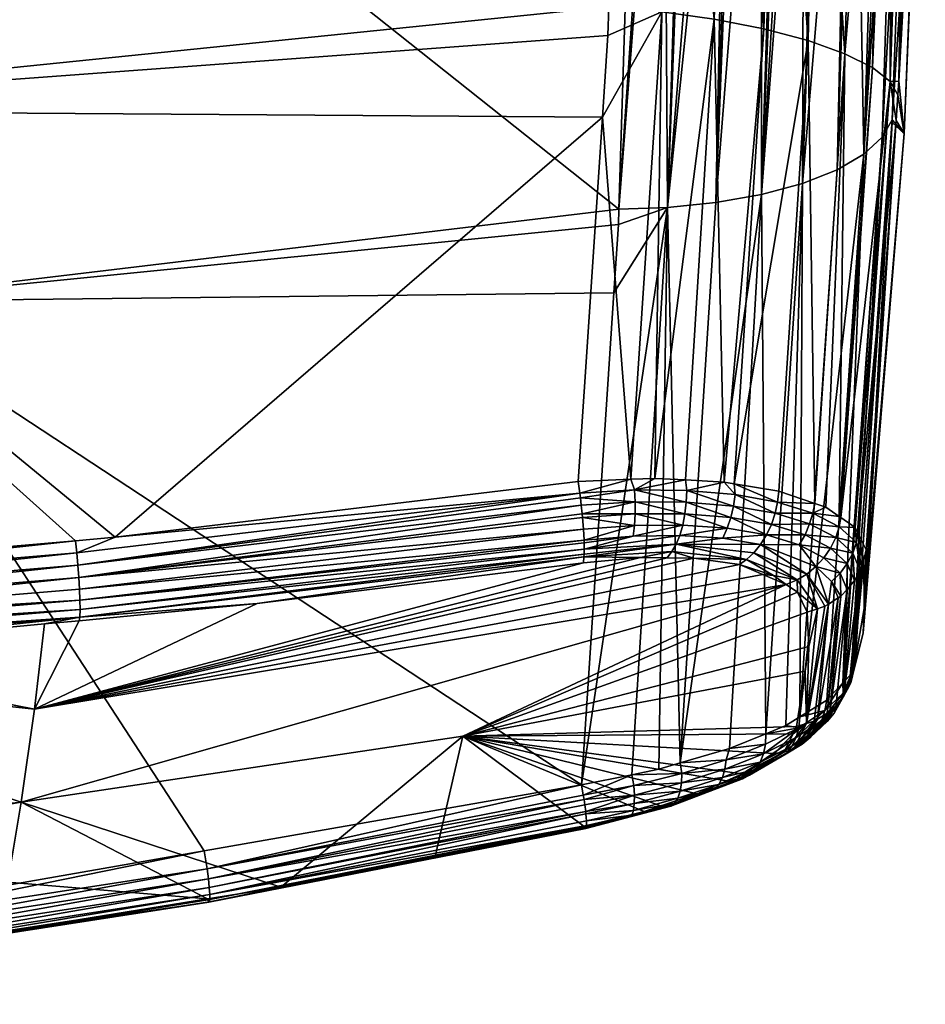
# Model space of a CAD drawing. Extents: x -0.11 to 0.11, y -0.407 to 0.019.
# Tile 252 of 256: x 0.059 to 0.095, y -0.106 to -0.067. Entities that reach past the tile are written whole.
import ezdxf

# ---------------------------------------------------------------- set-up
doc = ezdxf.new("R2010")
doc.units = 0
doc.layers.add('mesh', color=7, linetype='CONTINUOUS')

msp = doc.modelspace()

# ---------------------------------------------------------------- meshes
at = {"layer": 'mesh'}
mesh = msp.add_polyface(dxfattribs=at)
corners = [(0.051965, -0.078058, -0.020039), (0.081547, -0.097515, -0.008025), (0.082848, -0.077712, -0.016061), (0.083048, -0.074354, -0.017408), (0.08379, -0.050959, -0.026283), (0.053181, -0.050623, -0.030197), (0.052996, -0.050622, -0.03021), (0.052442, -0.050619, -0.030249), (0.083029, -0.074962, -0.017177), (0.02216, -0.064387, -0.027392), (0.052999, -0.050498, -0.030244), (0.061328, -0.089168, 0.02998), (0.081578, -0.086609, 0.027566), (0.081591, -0.086754, 0.027509), (0.061188, -0.087689, 0.030045), (0.061244, -0.088182, 0.03012), (0.040856, -0.089882, 0.031889), (0.062789, -0.087552, 0.029902), (0.08165, -0.087664, 0.027027), (0.061356, -0.089644, 0.029783), (0.08163, -0.087224, 0.027324), (0.081655, -0.087774, 0.026953), (0.061372, -0.09008, 0.029507), (0.041887, -0.070368, 0.027553), (0.042044, -0.050202, 0.021875), (0.054215, -0.050286, 0.021302), (0.041546, -0.050198, 0.021898), (0.082646, -0.066212, 0.023204), (0.083142, -0.050632, 0.018949), (0.08261, -0.067358, 0.023517), (0.08239, -0.07064, 0.024268), (0.042128, -0.089326, 0.031744), (0.041312, -0.089368, 0.031788), (0.040821, -0.089393, 0.031815), (0.022407, -0.050323, -0.032384), (0.083796, -0.050834, -0.026311), (0.052999, -0.050359, -0.030246), (0.052996, -0.050216, -0.030213), (0.083795, -0.050541, -0.026279), (0.083786, -0.050415, -0.026214), (0.083798, -0.050679, -0.026313), (0.04155, -0.050016, 0.021938), (0.083137, -0.050468, 0.018869), (0.081475, -0.085771, 0.027656), (0.081406, -0.085303, 0.027625), (0.061367, -0.090766, 0.028781), (0.081652, -0.088231, 0.026472), (0.081642, -0.088339, 0.026292), (0.061375, -0.090458, 0.029167), (0.081653, -0.088034, 0.026679), (0.06129, -0.088674, 0.030092), (0.081502, -0.085958, 0.027668), (0.081538, -0.08626, 0.027621)]
mesh.append_faces([[corners[k] for k in face] for face in [(0, 1, 2, 2), (3, 4, 5, 5), (0, 6, 7, 7), (0, 5, 6, 6), (0, 3, 5, 5), (0, 8, 3, 3), (2, 8, 0, 0), (9, 0, 7, 7), (7, 6, 10, 10), (10, 5, 4, 4), (6, 5, 10, 10), (11, 12, 13, 13), (14, 15, 16, 16), (17, 15, 14, 14), (18, 19, 20, 20), (21, 22, 18, 18), (11, 20, 19, 19), (13, 20, 11, 11), (23, 24, 25, 25), (23, 26, 24, 24), (27, 25, 28, 28), (27, 23, 25, 25), (29, 23, 27, 27), (29, 30, 23, 23), (31, 32, 23, 23), (17, 23, 30, 30), (14, 23, 17, 17), (14, 31, 23, 23), (32, 33, 23, 23), (34, 7, 10, 10), (10, 4, 35, 35), (10, 35, 36, 36), (37, 38, 39, 39), (36, 38, 37, 37), (36, 40, 38, 38), (35, 40, 36, 36), (41, 42, 28, 28), (17, 43, 15, 15), (44, 43, 17, 17), (45, 46, 47, 47), (48, 49, 46, 46), (50, 51, 52, 52), (11, 52, 12, 12), (11, 50, 52, 52), (50, 43, 51, 51), (50, 15, 43, 43)]])
mesh = msp.add_polyface(dxfattribs=at)
corners = [(0.085012, -0.074282, -0.016965), (0.083048, -0.074354, -0.017408), (0.083029, -0.074962, -0.017177), (0.084646, -0.050968, -0.026117), (0.08379, -0.050959, -0.026283), (0.084859, -0.050969, -0.026041), (0.082848, -0.077712, -0.016061), (0.081547, -0.097515, -0.008025), (0.083675, -0.087077, 0.026835), (0.08163, -0.087224, 0.027324), (0.081591, -0.086754, 0.027509), (0.08165, -0.087664, 0.027027), (0.083623, -0.087502, 0.026571), (0.081655, -0.087774, 0.026953), (0.081578, -0.086609, 0.027566), (0.083704, -0.086129, 0.027145), (0.083702, -0.086612, 0.027029), (0.083683, -0.085648, 0.027183), (0.081502, -0.085958, 0.027668), (0.085763, -0.086139, 0.026312), (0.085619, -0.087061, 0.026036), (0.083142, -0.050632, 0.018949), (0.084774, -0.066409, 0.022867), (0.082646, -0.066212, 0.023204), (0.08261, -0.067358, 0.023517), (0.08239, -0.07064, 0.024268), (0.062789, -0.087552, 0.029902), (0.081406, -0.085303, 0.027625), (0.084872, -0.050563, -0.026063), (0.083795, -0.050541, -0.026279), (0.083798, -0.050679, -0.026313), (0.084857, -0.050427, -0.025995), (0.083773, -0.050308, -0.026122), (0.083786, -0.050415, -0.026214), (0.083796, -0.050834, -0.026311), (0.084878, -0.050707, -0.026095), (0.083137, -0.050468, 0.018869), (0.085224, -0.050662, 0.018554), (0.085336, -0.050419, 0.018385), (0.083126, -0.050328, 0.018737), (0.08533, -0.050664, 0.018534), (0.081642, -0.088339, 0.026292), (0.08392, -0.088364, 0.025324), (0.081621, -0.088573, 0.025904), (0.085186, -0.088129, 0.025181), (0.085352, -0.087834, 0.025509), (0.081652, -0.088231, 0.026472), (0.081653, -0.088034, 0.026679), (0.083536, -0.085217, 0.027104), (0.081475, -0.085771, 0.027656), (0.0845, -0.085179, 0.026868), (0.081538, -0.08626, 0.027621), (0.085498, -0.087474, 0.025799)]
mesh.append_faces([[corners[k] for k in face] for face in [(0, 1, 2, 2), (1, 3, 4, 4), (1, 5, 3, 3), (0, 5, 1, 1), (0, 6, 7, 7), (2, 6, 0, 0), (8, 9, 10, 10), (8, 11, 9, 9), (12, 11, 8, 8), (12, 13, 11, 11), (14, 15, 16, 16), (17, 15, 18, 18), (19, 15, 17, 17), (16, 10, 14, 14), (16, 8, 10, 10), (20, 8, 16, 16), (20, 12, 8, 8), (21, 22, 23, 23), (24, 22, 25, 25), (24, 23, 22, 22), (26, 25, 27, 27), (28, 29, 30, 30), (31, 32, 33, 33), (34, 35, 30, 30), (4, 3, 34, 34), (28, 33, 29, 29), (28, 31, 33, 33), (21, 36, 37, 37), (38, 36, 39, 39), (38, 40, 36, 36), (41, 42, 43, 43), (41, 44, 42, 42), (41, 45, 44, 44), (46, 45, 41, 41), (47, 13, 12, 12), (48, 49, 27, 27), (48, 17, 49, 49), (48, 50, 17, 17), (15, 51, 18, 18), (14, 51, 15, 15), (17, 18, 49, 49), (52, 47, 12, 12), (46, 47, 45, 45), (22, 50, 48, 48), (25, 48, 27, 27), (25, 22, 48, 48)]])
mesh = msp.add_polyface(dxfattribs=at)
corners = [(0.085012, -0.074282, -0.016965), (0.086915, -0.050979, -0.025302), (0.085888, -0.050974, -0.025671), (0.086953, -0.074085, -0.016204), (0.087665, -0.050981, -0.024956), (0.087414, -0.050982, -0.025123), (0.08571, -0.050973, -0.025735), (0.084859, -0.050969, -0.026041), (0.0879, -0.050845, -0.024849), (0.087876, -0.05098, -0.024815), (0.084878, -0.050707, -0.026095), (0.084868, -0.05084, -0.026065), (0.08591, -0.050834, -0.025727), (0.084646, -0.050968, -0.026117), (0.08693, -0.050846, -0.025337), (0.086948, -0.05072, -0.025376), (0.085885, -0.050377, -0.025638), (0.083773, -0.050308, -0.026122), (0.084857, -0.050427, -0.025995), (0.087854, -0.05039, -0.024753), (0.085849, -0.050279, -0.02553), (0.086909, -0.050444, -0.025281), (0.087895, -0.050512, -0.024829), (0.086936, -0.050577, -0.025345), (0.08792, -0.050651, -0.024875), (0.085931, -0.050715, -0.02578), (0.085922, -0.050572, -0.025749), (0.084872, -0.050563, -0.026063), (0.083798, -0.050679, -0.026313), (0.083796, -0.050834, -0.026311), (0.083126, -0.050328, 0.018737), (0.087391, -0.050373, 0.017507), (0.085336, -0.050419, 0.018385), (0.085224, -0.050662, 0.018554), (0.083137, -0.050468, 0.018869), (0.08533, -0.050664, 0.018534), (0.087471, -0.050606, 0.017669), (0.087292, -0.05069, 0.017746), (0.089297, -0.050386, 0.016352), (0.084774, -0.066409, 0.022867), (0.086881, -0.066705, 0.022135)]
mesh.append_faces([[corners[k] for k in face] for face in [(0, 1, 2, 2), (3, 4, 5, 5), (0, 6, 7, 7), (8, 4, 9, 9), (10, 11, 12, 12), (12, 2, 1, 1), (12, 6, 2, 2), (11, 6, 12, 12), (11, 7, 6, 6), (13, 7, 11, 11), (8, 5, 4, 4), (8, 14, 5, 5), (15, 14, 8, 8), (14, 1, 5, 5), (14, 12, 1, 1), (16, 17, 18, 18), (19, 20, 16, 16), (20, 17, 16, 16), (21, 22, 19, 19), (23, 22, 21, 21), (23, 24, 22, 22), (15, 24, 23, 23), (8, 24, 15, 15), (15, 25, 14, 14), (23, 25, 15, 15), (23, 26, 25, 25), (21, 26, 23, 23), (25, 12, 14, 14), (25, 10, 12, 12), (25, 27, 10, 10), (26, 27, 25, 25), (26, 16, 27, 27), (21, 16, 26, 26), (28, 10, 27, 27), (29, 11, 10, 10), (29, 13, 11, 11), (16, 18, 27, 27), (21, 19, 16, 16), (30, 31, 32, 32), (33, 34, 35, 35), (36, 37, 35, 35), (31, 36, 32, 32), (38, 36, 31, 31), (36, 35, 32, 32), (35, 39, 33, 33), (40, 37, 36, 36)]])
mesh = msp.add_polyface(dxfattribs=at)
corners = [(0.085012, -0.074282, -0.016965), (0.087414, -0.050982, -0.025123), (0.086915, -0.050979, -0.025302), (0.086953, -0.074085, -0.016204), (0.087876, -0.05098, -0.024815), (0.087665, -0.050981, -0.024956), (0.085888, -0.050974, -0.025671), (0.08571, -0.050973, -0.025735), (0.085186, -0.088129, 0.025181), (0.08499, -0.088375, 0.024789), (0.08392, -0.088364, 0.025324), (0.088187, -0.088445, 0.022989), (0.087905, -0.088644, 0.022743), (0.086069, -0.088387, 0.024249), (0.085352, -0.087834, 0.025509), (0.085498, -0.087474, 0.025799), (0.087225, -0.087588, 0.02474), (0.087409, -0.087188, 0.024939), (0.085619, -0.087061, 0.026036), (0.085708, -0.08661, 0.026209), (0.083702, -0.086612, 0.027029), (0.083704, -0.086129, 0.027145), (0.085763, -0.086139, 0.026312), (0.087556, -0.08675, 0.025081), (0.088993, -0.087456, 0.023563), (0.088753, -0.087841, 0.023412), (0.08848, -0.088174, 0.023217), (0.085785, -0.085668, 0.026347), (0.087721, -0.085831, 0.025182), (0.087661, -0.086292, 0.025162), (0.087289, -0.085329, 0.025461), (0.083623, -0.087502, 0.026571), (0.083683, -0.085648, 0.027183), (0.083142, -0.050632, 0.018949), (0.085224, -0.050662, 0.018554), (0.084774, -0.066409, 0.022867), (0.086881, -0.066705, 0.022135), (0.088882, -0.067095, 0.021019), (0.0845, -0.085179, 0.026868), (0.085514, -0.096633, -0.006906), (0.088791, -0.07376, -0.015132), (0.083577, -0.097103, -0.007575), (0.084658, -0.096883, -0.007335), (0.087503, -0.096053, -0.005908), (0.087689, -0.085396, 0.025131), (0.085735, -0.085245, 0.026245), (0.081653, -0.088034, 0.026679), (0.08533, -0.050664, 0.018534), (0.087292, -0.05069, 0.017746)]
mesh.append_faces([[corners[k] for k in face] for face in [(0, 1, 2, 2), (3, 1, 0, 0), (4, 5, 3, 3), (6, 7, 0, 0), (8, 9, 10, 10), (11, 12, 13, 13), (8, 13, 9, 9), (8, 11, 13, 13), (14, 11, 8, 8), (15, 16, 14, 14), (15, 17, 16, 16), (18, 17, 15, 15), (18, 19, 17, 17), (20, 19, 18, 18), (20, 21, 19, 19), (22, 19, 21, 21), (23, 19, 22, 22), (23, 17, 19, 19), (24, 17, 23, 23), (24, 16, 17, 17), (25, 14, 16, 16), (26, 14, 25, 25), (26, 11, 14, 14), (27, 28, 29, 29), (27, 30, 28, 28), (15, 31, 18, 18), (22, 29, 23, 23), (22, 27, 29, 29), (32, 27, 22, 22), (33, 34, 35, 35), (30, 36, 37, 37), (36, 38, 35, 35), (3, 39, 40, 40), (0, 39, 3, 3), (41, 42, 0, 0), (39, 43, 40, 40), (30, 44, 28, 28), (45, 30, 27, 27), (14, 46, 15, 15), (32, 45, 27, 27), (38, 45, 32, 32), (47, 36, 35, 35), (47, 48, 36, 36), (30, 37, 44, 44), (45, 36, 30, 30), (36, 45, 38, 38)]])
mesh = msp.add_polyface(dxfattribs=at)
corners = [(0.092315, -0.050935, -0.020897), (0.090441, -0.073314, -0.013775), (0.09183, -0.072762, -0.012183), (0.089688, -0.050972, -0.023609), (0.089492, -0.050973, -0.023739), (0.088791, -0.07376, -0.015132), (0.090144, -0.05097, -0.023305), (0.090502, -0.050965, -0.022907), (0.091119, -0.050955, -0.022224), (0.088782, -0.050976, -0.024212), (0.086953, -0.074085, -0.016204), (0.087876, -0.05098, -0.024815), (0.09239, -0.093058, 0.001369), (0.094037, -0.070867, -0.006706), (0.094042, -0.070749, -0.006751), (0.094519, -0.071309, 0.002989), (0.094198, -0.070774, 0.011928), (0.094269, -0.069751, 0.011706), (0.094307, -0.069197, 0.011586), (0.09484, -0.050784, 0.006927), (0.095017, -0.050772, 0.005068), (0.095376, -0.050752, -0.004449), (0.09288, -0.091403, 0.006286), (0.092914, -0.090415, 0.009054), (0.09325, -0.06865, 0.015817), (0.094034, -0.050771, 0.010363), (0.093958, -0.069212, 0.013757), (0.094581, -0.05078, 0.00803), (0.092667, -0.08739, 0.01771), (0.091975, -0.086759, 0.019765), (0.091914, -0.086717, 0.019907), (0.092145, -0.068091, 0.017782), (0.09428, -0.050848, -0.016423), (0.092904, -0.07213, -0.010428), (0.093641, -0.071448, -0.00859), (0.093959, -0.050877, -0.017769), (0.093577, -0.05089, -0.018496), (0.092533, -0.050927, -0.020481), (0.091231, -0.050953, -0.0221), (0.094774, -0.050805, -0.014356), (0.095348, -0.050753, -0.003718), (0.086881, -0.066705, 0.022135), (0.087471, -0.050606, 0.017669), (0.088882, -0.067095, 0.021019), (0.089404, -0.050628, 0.016495), (0.090667, -0.067563, 0.019547), (0.091012, -0.050736, 0.015027), (0.090483, -0.05073, 0.01565), (0.093631, -0.050666, 0.011277), (0.092662, -0.050755, 0.013083), (0.09363, -0.050766, 0.011165), (0.090926, -0.086188, 0.021762), (0.087689, -0.085396, 0.025131)]
mesh.append_faces([[corners[k] for k in face] for face in [(0, 1, 2, 2), (3, 4, 5, 5), (5, 6, 3, 3), (5, 7, 6, 6), (1, 7, 5, 5), (1, 8, 7, 7), (9, 5, 4, 4), (9, 10, 5, 5), (11, 10, 9, 9), (12, 13, 14, 14), (15, 16, 17, 17), (18, 15, 17, 17), (19, 20, 18, 18), (15, 14, 13, 13), (21, 14, 15, 15), (22, 15, 13, 13), (23, 16, 15, 15), (24, 25, 26, 26), (26, 17, 16, 16), (26, 18, 17, 17), (27, 18, 26, 26), (28, 26, 16, 16), (29, 24, 26, 26), (30, 31, 24, 24), (32, 33, 34, 34), (35, 33, 32, 32), (33, 36, 37, 37), (35, 36, 33, 33), (0, 2, 37, 37), (38, 1, 0, 0), (38, 8, 1, 1), (2, 33, 37, 37), (34, 39, 32, 32), (34, 14, 39, 39), (18, 40, 15, 15), (21, 15, 40, 40), (39, 14, 21, 21), (41, 42, 43, 43), (44, 45, 43, 43), (45, 46, 31, 31), (47, 46, 45, 45), (31, 48, 24, 24), (46, 49, 31, 31), (48, 50, 24, 24), (31, 51, 45, 45), (52, 43, 45, 45)]])
mesh = msp.add_polyface(dxfattribs=at)
corners = [(0.090529, -0.050835, -0.022932), (0.090502, -0.050965, -0.022907), (0.091119, -0.050955, -0.022224), (0.090144, -0.05097, -0.023305), (0.08971, -0.05084, -0.023639), (0.089688, -0.050972, -0.023609), (0.0879, -0.050845, -0.024849), (0.087876, -0.05098, -0.024815), (0.088782, -0.050976, -0.024212), (0.088823, -0.050834, -0.02427), (0.089492, -0.050973, -0.023739), (0.088855, -0.05072, -0.024316), (0.088882, -0.067095, 0.021019), (0.087798, -0.050697, 0.017543), (0.089234, -0.050715, 0.016531), (0.093958, -0.069212, 0.013757), (0.094322, -0.050775, 0.009135), (0.094347, -0.050776, 0.009031), (0.094034, -0.050771, 0.010363), (0.09325, -0.06865, 0.015817), (0.09363, -0.050766, 0.011165), (0.094581, -0.05078, 0.00803), (0.09484, -0.050784, 0.006927), (0.094307, -0.069197, 0.011586), (0.089725, -0.050647, -0.02366), (0.08792, -0.050651, -0.024875), (0.094769, -0.050693, -0.014356), (0.09428, -0.050848, -0.016423), (0.094774, -0.050805, -0.014356), (0.094372, -0.050735, -0.01649), (0.091319, -0.050769, -0.022179), (0.091231, -0.050953, -0.0221), (0.093655, -0.050774, -0.018536), (0.092533, -0.050927, -0.020481), (0.093577, -0.05089, -0.018496), (0.092633, -0.050808, -0.020448), (0.09364, -0.050649, -0.018528), (0.092622, -0.050679, -0.020441), (0.093959, -0.050877, -0.017769), (0.092315, -0.050935, -0.020897), (0.095375, -0.050641, -0.003716), (0.095348, -0.050753, -0.003718), (0.095017, -0.050772, 0.005068), (0.094824, -0.050678, 0.006926), (0.095376, -0.050752, -0.004449), (0.094027, -0.05065, 0.010271), (0.094604, -0.050665, 0.008038), (0.094348, -0.050662, 0.009141), (0.087471, -0.050606, 0.017669), (0.089404, -0.050628, 0.016495), (0.090483, -0.05073, 0.01565), (0.090667, -0.067563, 0.019547), (0.092145, -0.068091, 0.017782), (0.092662, -0.050755, 0.013083), (0.093631, -0.050666, 0.011277)]
mesh.append_faces([[corners[k] for k in face] for face in [(0, 1, 2, 2), (0, 3, 1, 1), (4, 3, 0, 0), (5, 3, 4, 4), (6, 7, 8, 8), (8, 9, 6, 6), (8, 10, 9, 9), (9, 4, 11, 11), (10, 4, 9, 9), (10, 5, 4, 4), (12, 13, 14, 14), (15, 16, 17, 17), (15, 18, 16, 16), (19, 20, 18, 18), (21, 15, 17, 17), (22, 23, 21, 21), (4, 0, 24, 24), (6, 9, 25, 25), (26, 27, 28, 28), (26, 29, 27, 27), (2, 30, 0, 0), (2, 31, 30, 30), (32, 33, 34, 34), (32, 35, 33, 33), (36, 35, 32, 32), (36, 37, 35, 35), (34, 29, 32, 32), (34, 27, 29, 29), (38, 27, 34, 34), (30, 35, 37, 37), (31, 35, 30, 30), (31, 33, 35, 35), (39, 33, 31, 31), (40, 26, 28, 28), (40, 41, 42, 42), (43, 42, 22, 22), (44, 40, 28, 28), (23, 42, 41, 41), (45, 18, 20, 20), (21, 43, 22, 22), (17, 46, 21, 21), (16, 47, 17, 17), (12, 48, 13, 13), (49, 12, 14, 14), (50, 51, 49, 49), (52, 53, 54, 54)]])
mesh = msp.add_polyface(dxfattribs=at)
corners = [(0.092904, -0.07213, -0.010428), (0.092062, -0.093412, 0.000415), (0.093641, -0.071448, -0.00859), (0.09239, -0.093058, 0.001369), (0.094042, -0.070749, -0.006751), (0.092545, -0.092706, 0.002373), (0.094037, -0.070867, -0.006706), (0.09288, -0.091403, 0.006286), (0.092914, -0.090415, 0.009054), (0.094519, -0.071309, 0.002989), (0.092997, -0.088051, 0.015677), (0.094198, -0.070774, 0.011928), (0.092613, -0.087766, 0.017967), (0.092646, -0.087349, 0.017834), (0.092667, -0.08739, 0.01771), (0.092553, -0.087162, 0.018411), (0.091915, -0.087125, 0.020033), (0.091975, -0.086759, 0.019765), (0.091914, -0.086717, 0.019907), (0.090847, -0.086574, 0.021969), (0.091372, -0.08634, 0.021177), (0.09054, -0.08745, 0.021996), (0.090723, -0.087016, 0.022003), (0.091771, -0.087559, 0.020105), (0.08919, -0.087032, 0.023664), (0.089338, -0.086586, 0.023712), (0.087661, -0.086292, 0.025162), (0.087721, -0.085831, 0.025182), (0.089434, -0.086136, 0.023709), (0.088993, -0.087456, 0.023563), (0.087556, -0.08675, 0.025081), (0.093958, -0.069212, 0.013757), (0.09325, -0.06865, 0.015817), (0.092145, -0.068091, 0.017782), (0.088791, -0.07376, -0.015132), (0.088956, -0.095454, -0.004633), (0.090441, -0.073314, -0.013775), (0.09183, -0.072762, -0.012183), (0.090332, -0.094774, -0.003078), (0.089761, -0.095122, -0.003926), (0.09142, -0.094108, -0.001459), (0.090926, -0.086188, 0.021762), (0.089486, -0.085698, 0.023651), (0.087689, -0.085396, 0.025131), (0.090667, -0.067563, 0.019547)]
mesh.append_faces([[corners[k] for k in face] for face in [(0, 1, 2, 2), (3, 4, 2, 2), (5, 6, 3, 3), (7, 6, 5, 5), (8, 9, 7, 7), (10, 11, 8, 8), (12, 13, 14, 14), (12, 15, 13, 13), (16, 15, 12, 12), (16, 17, 15, 15), (16, 18, 17, 17), (19, 18, 16, 16), (19, 20, 18, 18), (21, 22, 23, 23), (24, 22, 21, 21), (24, 25, 22, 22), (26, 25, 24, 24), (26, 27, 25, 25), (23, 16, 12, 12), (22, 16, 23, 23), (22, 19, 16, 16), (25, 19, 22, 22), (25, 28, 19, 19), (27, 28, 25, 25), (29, 24, 21, 21), (30, 24, 29, 29), (30, 26, 24, 24), (14, 11, 10, 10), (13, 31, 14, 14), (13, 15, 31, 31), (17, 31, 15, 15), (18, 32, 17, 17), (20, 33, 18, 18), (34, 35, 36, 36), (37, 38, 0, 0), (36, 38, 37, 37), (39, 38, 36, 36), (38, 40, 0, 0), (19, 41, 20, 20), (28, 41, 19, 19), (28, 42, 41, 41), (43, 42, 28, 28), (27, 43, 28, 28), (44, 42, 43, 43), (44, 41, 42, 42), (20, 41, 33, 33)]])
mesh = msp.add_polyface(dxfattribs=at)
corners = [(0.093641, -0.071448, -0.00859), (0.092099, -0.093372, 0.000522), (0.09239, -0.093058, 0.001369), (0.092062, -0.093412, 0.000415), (0.092904, -0.07213, -0.010428), (0.09142, -0.094108, -0.001459), (0.088753, -0.087841, 0.023412), (0.088993, -0.087456, 0.023563), (0.090301, -0.08786, 0.021944), (0.088187, -0.088445, 0.022989), (0.089269, -0.089092, 0.020968), (0.087905, -0.088644, 0.022743), (0.091945, -0.088991, 0.018234), (0.090969, -0.088732, 0.020116), (0.091292, -0.088379, 0.020148), (0.091597, -0.089328, 0.01827), (0.090608, -0.08903, 0.02005), (0.08848, -0.088174, 0.023217), (0.090223, -0.089264, 0.019953), (0.087225, -0.087588, 0.02474), (0.091562, -0.087982, 0.020144), (0.09246, -0.088193, 0.018079), (0.092236, -0.088607, 0.018169), (0.091771, -0.087559, 0.020105), (0.09054, -0.08745, 0.021996), (0.092613, -0.087766, 0.017967), (0.088846, -0.089054, 0.021284), (0.090441, -0.073314, -0.013775), (0.088956, -0.095454, -0.004633), (0.089761, -0.095122, -0.003926), (0.092897, -0.088468, 0.01583), (0.092997, -0.088051, 0.015677), (0.092914, -0.090415, 0.009054), (0.092532, -0.089293, 0.016126), (0.092228, -0.089654, 0.01625), (0.091974, -0.089923, 0.016341), (0.090233, -0.089759, 0.018805), (0.089783, -0.089448, 0.019816), (0.091033, -0.090428, 0.016494), (0.091479, -0.090237, 0.01644), (0.09187, -0.089989, 0.016361), (0.092829, -0.088748, 0.015933), (0.092751, -0.088891, 0.015984), (0.092667, -0.08739, 0.01771)]
mesh.append_faces([[corners[k] for k in face] for face in [(0, 1, 2, 2), (0, 3, 1, 1), (4, 5, 3, 3), (6, 7, 8, 8), (9, 10, 11, 11), (12, 13, 14, 14), (12, 15, 13, 13), (13, 8, 14, 14), (13, 6, 8, 8), (16, 6, 13, 13), (16, 17, 6, 6), (18, 17, 16, 16), (6, 19, 7, 7), (18, 9, 17, 17), (18, 10, 9, 9), (20, 21, 22, 22), (20, 23, 21, 21), (24, 23, 20, 20), (23, 25, 21, 21), (14, 22, 12, 12), (14, 20, 22, 22), (8, 20, 14, 14), (8, 24, 20, 20), (7, 24, 8, 8), (26, 11, 10, 10), (27, 28, 29, 29), (30, 31, 32, 32), (22, 33, 34, 34), (12, 34, 35, 35), (35, 15, 12, 12), (18, 36, 37, 37), (18, 38, 36, 36), (16, 38, 18, 18), (13, 39, 16, 16), (15, 39, 13, 13), (35, 40, 15, 15), (37, 10, 18, 18), (25, 41, 42, 42), (25, 30, 41, 41), (43, 30, 25, 25), (31, 30, 43, 43), (22, 21, 33, 33), (21, 42, 33, 33), (21, 25, 42, 42), (12, 22, 34, 34), (26, 10, 37, 37)]])
mesh = msp.add_polyface(dxfattribs=at)
corners = [(0.092829, -0.088748, 0.015933), (0.092383, -0.093408, 0.002621), (0.092308, -0.093546, 0.002674), (0.091043, -0.094869, 0.003243), (0.09187, -0.089989, 0.016361), (0.091433, -0.094632, 0.003124), (0.09134, -0.094527, -0.001295), (0.092062, -0.093412, 0.000415), (0.09142, -0.094108, -0.001459), (0.092073, -0.093828, 0.000557), (0.092099, -0.093372, 0.000522), (0.09239, -0.093058, 0.001369), (0.091209, -0.094923, -0.001073), (0.091928, -0.094237, 0.000746), (0.088791, -0.07376, -0.015132), (0.087503, -0.096053, -0.005908), (0.088956, -0.095454, -0.004633), (0.090695, -0.09195, 0.012777), (0.090623, -0.090566, 0.016529), (0.091033, -0.090428, 0.016494), (0.090541, -0.092934, 0.009922), (0.0906, -0.095045, 0.003348), (0.090191, -0.095169, 0.003433), (0.09288, -0.091403, 0.006286), (0.092545, -0.092706, 0.002373), (0.092448, -0.093125, 0.002521), (0.092751, -0.088891, 0.015984), (0.092089, -0.093951, 0.00283), (0.092897, -0.088468, 0.01583), (0.092914, -0.090415, 0.009054), (0.092532, -0.089293, 0.016126), (0.092228, -0.089654, 0.01625), (0.091788, -0.094306, 0.002979), (0.091536, -0.094569, 0.003092), (0.091974, -0.089923, 0.016341), (0.091479, -0.090237, 0.01644), (0.090907, -0.094952, 0.003285), (0.091341, -0.090325, 0.016467), (0.091426, -0.094966, 0.001156), (0.090332, -0.094774, -0.003078), (0.091711, -0.094622, 0.000948), (0.090233, -0.089759, 0.018805), (0.090608, -0.08903, 0.02005), (0.091597, -0.089328, 0.01827)]
mesh.append_faces([[corners[k] for k in face] for face in [(0, 1, 2, 2), (3, 4, 5, 5), (6, 7, 8, 8), (9, 7, 6, 6), (10, 9, 11, 11), (10, 7, 9, 9), (12, 9, 6, 6), (13, 9, 12, 12), (13, 2, 1, 1), (14, 15, 16, 16), (17, 18, 19, 19), (20, 21, 22, 22), (17, 21, 20, 20), (17, 19, 21, 21), (23, 24, 25, 25), (26, 2, 27, 27), (0, 2, 26, 26), (28, 1, 0, 0), (28, 25, 1, 1), (29, 25, 28, 28), (29, 23, 25, 25), (27, 30, 26, 26), (27, 31, 30, 30), (32, 31, 27, 27), (33, 31, 32, 32), (33, 34, 31, 31), (5, 34, 33, 33), (5, 4, 34, 34), (3, 35, 4, 4), (36, 35, 3, 3), (21, 35, 36, 36), (21, 37, 35, 35), (19, 37, 21, 21), (32, 38, 33, 33), (6, 8, 39, 39), (11, 25, 24, 24), (11, 9, 25, 25), (13, 25, 9, 9), (1, 25, 13, 13), (13, 27, 2, 2), (40, 27, 13, 13), (32, 27, 40, 40), (19, 18, 41, 41), (42, 37, 19, 19), (42, 35, 37, 37), (43, 4, 35, 35)]])
mesh = msp.add_polyface(dxfattribs=at)
corners = [(0.066595, -0.101923, -0.007663), (0.081754, -0.099146, -0.006075), (0.081753, -0.09896, -0.006599), (0.066597, -0.102119, -0.007158), (0.081754, -0.099191, -0.005946), (0.081647, -0.098099, -0.007667), (0.083675, -0.097926, -0.007087), (0.08365, -0.097539, -0.007411), (0.081717, -0.09859, -0.007183), (0.08367, -0.098266, -0.006693), (0.08357, -0.098734, -0.005756), (0.083635, -0.09854, -0.006243), (0.059542, -0.094466, 0.021067), (0.087905, -0.088644, 0.022743), (0.088846, -0.089054, 0.021284), (0.086069, -0.088387, 0.024249), (0.08392, -0.088364, 0.025324), (0.08499, -0.088375, 0.024789), (0.081621, -0.088573, 0.025904), (0.076771, -0.095548, 0.010673), (0.081651, -0.099192, -0.004574), (0.07566, -0.10039, -0.005001), (0.084073, -0.098581, -0.004086), (0.08474, -0.098359, -0.003766), (0.086192, -0.097877, -0.00307), (0.087383, -0.097351, -0.002052), (0.090541, -0.092934, 0.009922), (0.090191, -0.095169, 0.003433), (0.069449, -0.101633, -0.005444), (0.085012, -0.074282, -0.016965), (0.081547, -0.097515, -0.008025), (0.083577, -0.097103, -0.007575), (0.081698, -0.099245, -0.00504), (0.066538, -0.101289, -0.008522), (0.081679, -0.098322, -0.007448), (0.081619, -0.097933, -0.007769), (0.066489, -0.100888, -0.008842), (0.066574, -0.101641, -0.008124), (0.081726, -0.098676, -0.007046), (0.066552, -0.102232, -0.00612), (0.08172, -0.09927, -0.005259), (0.066582, -0.102221, -0.006636), (0.081735, -0.099234, -0.00557), (0.085133, -0.098366, -0.004688), (0.085292, -0.098247, -0.005155), (0.084953, -0.098403, -0.004231), (0.089783, -0.089448, 0.019816), (0.068503, -0.090221, 0.027593), (0.081642, -0.088339, 0.026292)]
mesh.append_faces([[corners[k] for k in face] for face in [(0, 1, 2, 2), (3, 4, 1, 1), (5, 6, 7, 7), (6, 8, 9, 9), (10, 1, 4, 4), (10, 2, 1, 1), (11, 2, 10, 10), (12, 13, 14, 14), (12, 15, 13, 13), (12, 16, 17, 17), (12, 18, 16, 16), (19, 20, 21, 21), (19, 22, 20, 20), (19, 23, 22, 22), (19, 24, 23, 23), (25, 24, 19, 19), (26, 27, 19, 19), (28, 19, 21, 21), (29, 30, 31, 31), (21, 20, 32, 32), (5, 33, 34, 34), (35, 36, 5, 5), (33, 8, 34, 34), (37, 38, 8, 8), (36, 35, 30, 30), (32, 39, 21, 21), (40, 39, 32, 32), (0, 2, 38, 38), (41, 42, 4, 4), (32, 20, 22, 22), (43, 40, 32, 32), (10, 4, 42, 42), (35, 31, 30, 30), (35, 7, 31, 31), (5, 7, 35, 35), (34, 6, 5, 5), (6, 34, 8, 8), (11, 38, 2, 2), (9, 38, 11, 11), (8, 38, 9, 9), (43, 42, 40, 40), (43, 44, 42, 42), (44, 10, 42, 42), (45, 43, 32, 32), (46, 12, 14, 14), (47, 48, 18, 18)]])
mesh = msp.add_polyface(dxfattribs=at)
corners = [(0.084073, -0.098581, -0.004086), (0.08474, -0.098359, -0.003766), (0.084953, -0.098403, -0.004231), (0.087726, -0.097349, -0.00243), (0.087383, -0.097351, -0.002052), (0.088008, -0.097074, -0.001517), (0.086192, -0.097877, -0.00307), (0.088025, -0.097271, -0.002793), (0.086883, -0.097705, -0.004289), (0.085292, -0.098247, -0.005155), (0.085133, -0.098366, -0.004688), (0.085421, -0.098046, -0.005612), (0.08707, -0.097494, -0.004708), (0.085514, -0.097771, -0.006038), (0.087216, -0.097213, -0.005102), (0.085566, -0.097434, -0.006415), (0.087314, -0.096876, -0.005456), (0.08558, -0.097055, -0.006731), (0.087363, -0.096499, -0.005757), (0.083635, -0.09854, -0.006243), (0.08357, -0.098734, -0.005756), (0.08367, -0.098266, -0.006693), (0.083675, -0.097926, -0.007087), (0.08365, -0.097539, -0.007411), (0.088301, -0.097119, -0.003169), (0.088541, -0.096893, -0.003542), (0.088733, -0.096602, -0.003897), (0.088872, -0.096259, -0.00422), (0.088954, -0.09588, -0.0045), (0.087503, -0.096053, -0.005908), (0.076771, -0.095548, 0.010673), (0.090695, -0.09195, 0.012777), (0.090541, -0.092934, 0.009922), (0.090623, -0.090566, 0.016529), (0.090233, -0.089759, 0.018805), (0.090191, -0.095169, 0.003433), (0.090054, -0.095463, 0.002557), (0.085012, -0.074282, -0.016965), (0.084658, -0.096883, -0.007335), (0.085514, -0.096633, -0.006906), (0.083577, -0.097103, -0.007575), (0.081698, -0.099245, -0.00504), (0.089783, -0.089448, 0.019816), (0.089308, -0.096254, 0.000409)]
mesh.append_faces([[corners[k] for k in face] for face in [(0, 1, 2, 2), (3, 4, 5, 5), (3, 6, 4, 4), (2, 3, 7, 7), (2, 6, 3, 3), (1, 6, 2, 2), (8, 9, 10, 10), (8, 11, 9, 9), (12, 11, 8, 8), (12, 13, 11, 11), (14, 13, 12, 12), (14, 15, 13, 13), (16, 15, 14, 14), (16, 17, 15, 15), (18, 17, 16, 16), (9, 19, 20, 20), (11, 19, 9, 9), (11, 21, 19, 19), (13, 21, 11, 11), (13, 22, 21, 21), (15, 22, 13, 13), (15, 23, 22, 22), (17, 23, 15, 15), (7, 10, 2, 2), (7, 8, 10, 10), (24, 8, 7, 7), (24, 12, 8, 8), (25, 14, 12, 12), (26, 16, 14, 14), (27, 18, 16, 16), (28, 29, 18, 18), (30, 31, 32, 32), (30, 33, 31, 31), (34, 33, 30, 30), (30, 5, 4, 4), (30, 35, 36, 36), (37, 38, 39, 39), (38, 17, 39, 39), (18, 39, 17, 17), (29, 39, 18, 18), (17, 40, 23, 23), (38, 40, 17, 17), (2, 41, 0, 0), (34, 30, 42, 42), (30, 43, 5, 5), (30, 36, 43, 43)]])
mesh = msp.add_polyface(dxfattribs=at)
corners = [(0.051398, -0.102778, -0.009938), (0.051965, -0.078058, -0.020039), (0.051062, -0.102809, -0.00995), (0.051262, -0.103234, -0.009712), (0.051308, -0.104593, -0.006995), (0.051272, -0.104497, -0.006502), (0.052276, -0.104385, -0.006459), (0.05804, -0.103461, -0.006118), (0.035941, -0.104975, -0.010376), (0.035967, -0.105382, -0.01006), (0.051299, -0.103639, -0.009394), (0.035987, -0.105739, -0.009665), (0.051327, -0.103995, -0.008998), (0.035997, -0.106026, -0.009206), (0.051342, -0.104279, -0.008538), (0.035998, -0.106225, -0.008702), (0.051344, -0.104477, -0.008033), (0.035989, -0.10633, -0.00818), (0.051332, -0.104581, -0.007511), (0.035972, -0.106343, -0.007664), (0.035941, -0.106211, -0.007156), (0.066372, -0.100164, -0.008988), (0.066489, -0.100888, -0.008842), (0.066538, -0.101289, -0.008522), (0.066574, -0.101641, -0.008124), (0.066582, -0.102221, -0.006636), (0.035926, -0.104505, -0.00024), (0.036948, -0.101981, 0.007786), (0.059004, -0.098215, 0.011436), (0.058466, -0.101426, 0.001615), (0.03694, -0.102784, 0.005337), (0.036456, -0.103606, 0.002674), (0.036394, -0.10371, 0.002335), (0.041092, -0.100188, 0.012001), (0.041799, -0.092556, 0.030047), (0.036958, -0.100944, 0.010949), (0.059542, -0.094466, 0.021067), (0.047925, -0.092186, 0.029649), (0.040856, -0.089882, 0.031889), (0.041312, -0.089368, 0.031788), (0.042128, -0.089326, 0.031744), (0.040821, -0.089393, 0.031815), (0.061188, -0.087689, 0.030045), (0.040936, -0.092464, 0.030574), (0.040915, -0.09261, 0.030104), (0.061367, -0.090766, 0.028781), (0.059951, -0.091038, 0.028447), (0.04091, -0.090866, 0.031756), (0.040886, -0.090372, 0.031865), (0.06129, -0.088674, 0.030092), (0.061328, -0.089168, 0.02998), (0.040928, -0.091341, 0.031563), (0.040941, -0.092155, 0.030956), (0.040938, -0.091777, 0.031292), (0.061375, -0.090458, 0.029167), (0.061372, -0.09008, 0.029507), (0.061356, -0.089644, 0.029783), (0.061244, -0.088182, 0.03012)]
mesh.append_faces([[corners[k] for k in face] for face in [(0, 1, 2, 2), (3, 0, 2, 2), (4, 5, 6, 6), (7, 4, 6, 6), (8, 3, 2, 2), (9, 10, 3, 3), (11, 12, 10, 10), (13, 14, 12, 12), (15, 14, 13, 13), (15, 16, 14, 14), (17, 18, 16, 16), (19, 4, 18, 18), (20, 5, 4, 4), (3, 21, 0, 0), (10, 22, 3, 3), (12, 23, 10, 10), (14, 24, 12, 12), (4, 25, 18, 18), (26, 6, 5, 5), (7, 6, 26, 26), (27, 28, 29, 29), (29, 30, 27, 27), (29, 31, 30, 30), (32, 31, 29, 29), (28, 33, 34, 34), (28, 35, 33, 33), (27, 35, 28, 28), (36, 34, 37, 37), (36, 28, 34, 34), (7, 32, 29, 29), (26, 32, 7, 7), (38, 39, 40, 40), (38, 41, 39, 39), (42, 38, 40, 40), (43, 34, 44, 44), (45, 46, 37, 37), (47, 48, 49, 49), (50, 51, 47, 47), (43, 37, 34, 34), (43, 45, 37, 37), (52, 45, 43, 43), (53, 54, 52, 52), (51, 55, 53, 53), (50, 56, 51, 51), (48, 38, 57, 57)]])
mesh = msp.add_polyface(dxfattribs=at)
corners = [(0.051965, -0.078058, -0.020039), (0.066372, -0.100164, -0.008988), (0.081547, -0.097515, -0.008025), (0.051398, -0.102778, -0.009938), (0.066552, -0.102232, -0.00612), (0.066499, -0.102105, -0.005618), (0.069449, -0.101633, -0.005444), (0.07566, -0.10039, -0.005001), (0.081647, -0.098099, -0.007667), (0.066489, -0.100888, -0.008842), (0.066538, -0.101289, -0.008522), (0.066574, -0.101641, -0.008124), (0.081717, -0.09859, -0.007183), (0.066597, -0.102119, -0.007158), (0.081754, -0.099146, -0.006075), (0.066595, -0.101923, -0.007663), (0.066582, -0.102221, -0.006636), (0.081754, -0.099191, -0.005946), (0.051262, -0.103234, -0.009712), (0.051299, -0.103639, -0.009394), (0.051327, -0.103995, -0.008998), (0.051342, -0.104279, -0.008538), (0.051344, -0.104477, -0.008033), (0.051332, -0.104581, -0.007511), (0.051308, -0.104593, -0.006995), (0.05804, -0.103461, -0.006118), (0.059542, -0.094466, 0.021067), (0.061334, -0.090906, 0.028309), (0.068503, -0.090221, 0.027593), (0.059951, -0.091038, 0.028447), (0.047925, -0.092186, 0.029649), (0.08499, -0.088375, 0.024789), (0.086069, -0.088387, 0.024249), (0.081621, -0.088573, 0.025904), (0.059004, -0.098215, 0.011436), (0.076771, -0.095548, 0.010673), (0.058466, -0.101426, 0.001615), (0.061367, -0.090766, 0.028781), (0.08165, -0.087664, 0.027027), (0.061372, -0.09008, 0.029507), (0.061356, -0.089644, 0.029783), (0.061375, -0.090458, 0.029167), (0.081652, -0.088231, 0.026472), (0.04091, -0.090866, 0.031756), (0.06129, -0.088674, 0.030092), (0.061328, -0.089168, 0.02998), (0.040941, -0.092155, 0.030956), (0.040938, -0.091777, 0.031292), (0.040928, -0.091341, 0.031563), (0.040886, -0.090372, 0.031865), (0.061244, -0.088182, 0.03012), (0.081726, -0.098676, -0.007046), (0.081735, -0.099234, -0.00557), (0.08172, -0.09927, -0.005259), (0.089783, -0.089448, 0.019816), (0.081653, -0.088034, 0.026679), (0.081642, -0.088339, 0.026292), (0.081655, -0.087774, 0.026953)]
mesh.append_faces([[corners[k] for k in face] for face in [(0, 1, 2, 2), (3, 1, 0, 0), (4, 5, 6, 6), (7, 4, 6, 6), (8, 9, 10, 10), (11, 12, 10, 10), (9, 2, 1, 1), (13, 14, 15, 15), (16, 17, 13, 13), (18, 9, 1, 1), (19, 10, 9, 9), (20, 11, 10, 10), (21, 15, 11, 11), (22, 15, 21, 21), (22, 13, 15, 15), (23, 13, 22, 22), (23, 16, 13, 13), (24, 4, 16, 16), (25, 4, 24, 24), (25, 5, 4, 4), (26, 27, 28, 28), (26, 29, 27, 27), (30, 29, 26, 26), (31, 32, 26, 26), (28, 33, 26, 26), (6, 34, 35, 35), (5, 34, 6, 6), (5, 36, 34, 34), (25, 36, 5, 5), (37, 27, 29, 29), (28, 27, 37, 37), (38, 39, 40, 40), (41, 42, 37, 37), (43, 44, 45, 45), (46, 41, 37, 37), (47, 39, 41, 41), (48, 40, 39, 39), (49, 50, 44, 44), (51, 11, 15, 15), (4, 52, 16, 16), (53, 52, 4, 4), (54, 34, 26, 26), (54, 35, 34, 34), (55, 41, 39, 39), (28, 37, 56, 56), (57, 55, 39, 39)]])
mesh = msp.add_polyface(dxfattribs=at)
corners = [(0.090184, -0.095601, -0.002742), (0.088872, -0.096259, -0.00422), (0.088733, -0.096602, -0.003897), (0.090428, -0.095877, -0.000303), (0.090746, -0.095613, -0.000567), (0.089779, -0.09626, -0.002146), (0.088301, -0.097119, -0.003169), (0.088541, -0.096893, -0.003542), (0.088025, -0.097271, -0.002793), (0.089685, -0.096199, 0.000198), (0.087726, -0.097349, -0.00243), (0.088008, -0.097074, -0.001517), (0.090069, -0.096074, -0.000044), (0.090907, -0.094952, 0.003285), (0.091043, -0.094869, 0.003243), (0.091433, -0.094632, 0.003124), (0.090294, -0.095216, -0.002995), (0.088954, -0.09588, -0.0045), (0.090011, -0.095955, -0.002455), (0.091209, -0.094923, -0.001073), (0.09101, -0.09529, -0.000827), (0.091928, -0.094237, 0.000746), (0.091711, -0.094622, 0.000948), (0.09134, -0.094527, -0.001295), (0.091426, -0.094966, 0.001156), (0.08707, -0.097494, -0.004708), (0.087216, -0.097213, -0.005102), (0.087314, -0.096876, -0.005456), (0.087363, -0.096499, -0.005757), (0.089308, -0.096254, 0.000409), (0.090054, -0.095463, 0.002557), (0.091536, -0.094569, 0.003092), (0.0906, -0.095045, 0.003348), (0.090191, -0.095169, 0.003433), (0.089761, -0.095122, -0.003926), (0.088956, -0.095454, -0.004633), (0.090332, -0.094774, -0.003078), (0.091788, -0.094306, 0.002979), (0.087503, -0.096053, -0.005908)]
mesh.append_faces([[corners[k] for k in face] for face in [(0, 1, 2, 2), (3, 4, 5, 5), (6, 5, 7, 7), (6, 3, 5, 5), (8, 3, 6, 6), (9, 10, 11, 11), (12, 10, 9, 9), (13, 14, 12, 12), (3, 14, 15, 15), (3, 12, 14, 14), (8, 12, 3, 3), (8, 10, 12, 12), (1, 16, 17, 17), (18, 2, 7, 7), (18, 0, 2, 2), (18, 19, 0, 0), (20, 19, 18, 18), (20, 21, 19, 19), (22, 21, 20, 20), (0, 16, 1, 1), (0, 23, 16, 16), (19, 23, 0, 0), (5, 18, 7, 7), (5, 20, 18, 18), (4, 20, 5, 5), (4, 22, 20, 20), (24, 22, 4, 4), (7, 25, 6, 6), (2, 26, 7, 7), (1, 27, 2, 2), (17, 28, 1, 1), (9, 29, 30, 30), (31, 3, 15, 15), (31, 4, 3, 3), (31, 24, 4, 4), (9, 11, 29, 29), (32, 30, 33, 33), (32, 9, 30, 30), (32, 12, 9, 9), (13, 12, 32, 32), (16, 34, 35, 35), (16, 36, 34, 34), (23, 36, 16, 16), (17, 16, 35, 35), (24, 37, 22, 22), (35, 38, 17, 17)]])

doc.saveas('drawing.dxf')
